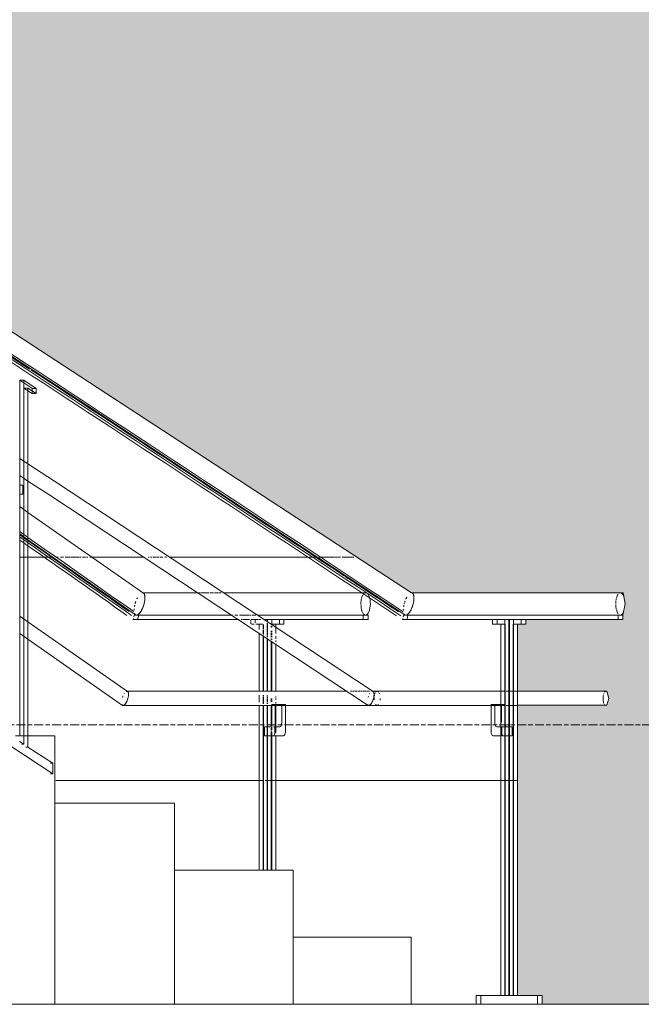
# Model space of a CAD drawing. Header units: millimetres. Extents: x -121668 to 127737, y 1553 to 34854.
# Tile 78 of 94: x 106787 to 108178, y 5000 to 7201. Entities that reach past the tile are written whole.
import ezdxf

# ---------------------------------------------------------------- set-up
doc = ezdxf.new("R2010")
doc.units = ezdxf.units.MM
doc.linetypes.add('Center', pattern=[40, 10, -5, 20, -5])
for name, color, linetype, lineweight in [('A-DETL-GENF', 92, 'Continuous', 20), ('A-DETL-THIN', 151, 'Continuous', 9), ('A-FLOR', 192, 'Continuous', 9), ('A-FLOR-HRAL', 11, 'Continuous', 9), ('A-FLOR-LEVL', 51, 'Continuous', 9)]:
    doc.layers.add(name, color=color, linetype=linetype, lineweight=lineweight)

# ---------------------------------------------------------------- blocks, each defined once
blk = doc.blocks.new('Railings 6 - Railings 6-15750741-Copy of GBP_SOUTH ELEVATION')
at = {"layer": 'A-FLOR-HRAL'}
for p, q in [((102364.2, 5600), (102364.2, 6395.3)), ((102364.2, 6395.3), (102391.7, 6377.3)), ((102373.4, 6395.3), (102364.2, 6395.3)), ((102401.3, 6377.1), (102373.4, 6395.3)), ((102373.4, 6395.3), (102373.4, 5581.3)), ((102382.7, 6371.5), (102373.5, 6377.5)), ((102373.5, 6377.5), (102373.5, 5600)), ((102373.5, 6377.5), (102382.7, 6377.5)), ((102382.7, 5575.2), (102382.7, 6377.5)), ((102382.7, 6377.5), (102401.3, 6365.4)), ((102392.1, 6365.4), (102382.7, 6371.5)), ((102392.1, 6377.1), (102392.1, 6365.4)), ((102392.1, 6377.1), (102401.3, 6377.1)), ((102401.3, 6365.4), (102392.1, 6365.4)), ((102401.3, 6365.4), (102401.3, 6377.1)), ((102364.2, 6220.1), (102380.8, 6209.3)), ((102364.2, 6181.9), (102382.7, 6169.9)), ((102364.2, 6160.4), (102371.2, 6160.4)), ((102371.2, 6160.4), (102364.2, 6160.4)), ((102371.2, 6160.4), (102371.2, 6140.4)), ((102371.2, 6140.4), (102364.2, 6140.4)), ((102364.2, 6140.4), (102371.2, 6140.4)), ((102382.7, 6099.7), (102364.2, 6112.6)), ((102641.1, 5919.3), (102382.7, 6099.7)), ((102382.7, 6038.7), (102364.2, 6051.6)), ((102623.4, 5870.7), (102382.7, 6038.7)), ((102763.5, 5920), (102639, 5920)), ((102767.5, 5920), (102765.1, 5920)), ((102775.2, 5920), (102768.9, 5920)), ((102782.2, 5920), (102775.8, 5920)), ((102787.9, 5920), (102782.5, 5920)), ((102797.4, 5920), (102790.1, 5920)), ((102808.3, 5920), (102799.8, 5920)), ((102814.6, 5920), (102809.8, 5920)), ((103129.6, 5920), (102820.9, 5920)), ((103138.1, 5920), (103130.9, 5920)), ((102382.7, 5855.2), (102364.2, 5868.1)), ((102618.6, 5862.8), (102617.8, 5860)), ((102617.8, 5860), (102618.6, 5862.8)), ((102627.9, 5860), (102617.8, 5860)), ((102621.7, 5860), (102617.8, 5860)), ((102620.4, 5869.6), (102619.4, 5865.9)), ((102619.4, 5865.9), (102620.4, 5869.6)), ((102621.7, 5870), (102620.5, 5870)), ((102620.5, 5870), (102621.7, 5870)), ((102621.7, 5870), (102620.5, 5870)), ((102627.9, 5860), (102622.8, 5860)), ((102623.3, 5870), (102630.5, 5870)), ((102630.6, 5870), (102623.3, 5870)), ((102630.5, 5870), (102625.5, 5870)), ((102625.5, 5870), (102839.8, 5870)), ((102627.9, 5860), (102855, 5860)), ((102855, 5860), (102627.9, 5860)), ((102839.9, 5870), (102630.5, 5870)), ((102692.8, 5870), (102630.6, 5870)), ((102786.3, 5870), (102692.8, 5870)), ((102839.9, 5870), (102786.3, 5870)), ((102852, 5870), (102845.1, 5870)), ((102852, 5870), (102845.1, 5870)), ((102845.1, 5870), (102852, 5870)), ((102859.3, 5870), (102856.2, 5870)), ((102856.2, 5870), (102859.2, 5870)), ((102859.3, 5870), (102856.3, 5870)), ((102859.6, 5870), (102877.9, 5870)), ((102859.6, 5860), (102862.8, 5860)), ((102862.8, 5860), (102859.6, 5860)), ((102877.9, 5870), (102859.7, 5870)), ((102877.3, 5870), (102859.7, 5870)), ((102864.2, 5860), (102878.4, 5860)), ((102874.5, 5860), (102864.2, 5860)), ((102878.4, 5860), (102876, 5860)), ((102882.2, 5870), (102879.7, 5870)), ((102882.2, 5870), (102879.7, 5870)), ((102879.7, 5870), (102882.2, 5870)), ((102881.1, 5860), (102889.7, 5860)), ((102881.2, 5860), (102889.7, 5860)), ((102889.7, 5860), (102881.2, 5860)), ((102881.2, 5855.5), (102881.2, 5858.5)), ((102889.7, 5860), (102881.3, 5860)), ((102887.6, 5870), (102884.1, 5870)), ((102884.1, 5870), (102887.9, 5870)), ((102887.6, 5870), (102884.2, 5870)), ((102888.6, 5870), (102892.1, 5870)), ((102892.1, 5870), (102888.7, 5870)), ((102892.2, 5870), (102888.7, 5870)), ((102890.1, 5860), (102898.2, 5860)), ((102898.3, 5860), (102891.3, 5860)), ((102891.3, 5860), (102898.2, 5860)), ((102898.2, 5860), (102891.3, 5860)), ((102891.3, 5858.5), (102891.3, 5852.7)), ((103143.4, 5870), (102897, 5870)), ((103132.8, 5870), (102897, 5870)), ((102897, 5870), (103138.1, 5870)), ((102899.6, 5860), (102902.8, 5860)), ((102902.8, 5860), (102899.6, 5860)), ((102899.7, 5860), (102902.9, 5860)), ((102902.9, 5860), (102899.7, 5860)), ((102912, 5860), (103143.4, 5860)), ((102918.8, 5860), (102912, 5860)), ((102912, 5860), (102918.8, 5860)), ((102918.5, 5860), (102912.1, 5860)), ((102917.9, 5855.1), (102917.9, 5859.1)), ((102955.5, 5860), (102918.8, 5860)), ((102918.8, 5860), (102945.4, 5860)), ((102918.8, 5854.6), (102918.8, 5860)), ((102927.9, 5860), (102918.8, 5860)), ((102955.4, 5860), (102927.9, 5860)), ((102927.9, 5860), (102927.9, 5849.7)), ((102945.4, 5860), (102945.4, 5850)), ((102955.4, 5860), (102945.4, 5860)), ((102955.4, 5850), (102955.4, 5860)), ((103132.8, 5860), (102955.5, 5860)), ((103132.8, 5860.4), (103132.8, 5870)), ((103132.8, 5870), (103143.4, 5870)), ((103143.4, 5860), (103132.8, 5860)), ((103143.4, 5870), (103143.4, 5860)), ((103220.3, 5860), (103220.9, 5862.7)), ((103220.9, 5862.7), (103220.3, 5860)), ((103230.3, 5860), (103220.3, 5860)), ((103220.3, 5860), (103230.3, 5860)), ((103221.7, 5865.7), (103222.6, 5869.3)), ((103222.6, 5869.3), (103221.7, 5865.7)), ((103222.8, 5870), (103232.9, 5870)), ((103222.8, 5870), (103232.8, 5870)), ((103225.7, 5870), (103222.8, 5870)), ((103232.8, 5870), (103227.8, 5870)), ((103227.8, 5870), (103708, 5870)), ((103230.3, 5860), (103442.5, 5860)), ((103230.3, 5860), (103422.2, 5860)), ((103713.2, 5870), (103232.8, 5870)), ((103232.9, 5870), (103702.7, 5870)), ((103422.1, 5850), (103422.1, 5860)), ((103422.1, 5860), (103449.5, 5860)), ((103432.1, 5860), (103422.1, 5860)), ((103422.2, 5860), (103458.7, 5860)), ((103442.4, 5860), (103432.1, 5860)), ((103432.1, 5860), (103432.1, 5850)), ((103459.6, 5860), (103442.4, 5860)), ((103442.5, 5860), (103459.6, 5860)), ((103449.5, 5860), (103449.5, 5850.5)), ((103449.5, 5860), (103459.6, 5860)), ((103458.7, 5020), (103458.7, 5859.1)), ((103459.6, 5860), (103486.2, 5860)), ((103459.6, 5020), (103459.6, 5860)), ((103468.7, 5860), (103459.6, 5860)), ((103459.6, 5860), (103468.7, 5860)), ((103459.6, 5860), (103702.7, 5860)), ((103496.2, 5860), (103468.7, 5860)), ((103468.7, 5860), (103468.7, 5020)), ((103468.7, 5860), (103559.8, 5860)), ((103486.2, 5860), (103486.2, 5850)), ((103496.2, 5860), (103486.2, 5860)), ((103702.7, 5860.4), (103702.7, 5870)), ((103702.7, 5870), (103713.2, 5870)), ((103713.2, 5860), (103702.7, 5860)), ((102605.5, 5699.6), (102382.7, 5855.2)), ((102881.2, 5850.8), (102881.2, 5854.3)), ((102888.5, 5850), (102882.4, 5850)), ((102888.5, 5850), (102882.4, 5850)), ((102899.6, 5850), (102892.6, 5850)), ((102892.6, 5850), (102908.1, 5850)), ((102899.6, 5843.8), (102899.6, 5850)), ((102908.1, 5850), (102899.6, 5850)), ((102899.6, 5838.1), (102899.6, 5843.5)), ((102908.7, 5847.4), (102908.7, 5839.4)), ((102908.7, 5837.1), (102908.7, 5832)), ((102909.6, 5849.2), (102909.6, 5839)), ((102909.6, 5836.5), (102909.6, 5831.5)), ((102917.9, 5849.5), (102917.9, 5851.9)), ((102917.9, 5845.3), (102917.9, 5848.4)), ((102917.9, 5837.5), (102917.9, 5844.8)), ((102917.9, 5831.8), (102917.9, 5835.5)), ((102918.8, 5848.9), (102918.8, 5851.4)), ((102918.8, 5844.6), (102918.8, 5847.9)), ((102918.8, 5836.8), (102918.8, 5844.4)), ((102918.8, 5831.3), (102918.8, 5835.1)), ((102927, 5846.3), (102927, 5843.1)), ((102927, 5835.3), (102927, 5832.1)), ((102945.4, 5850), (102927.9, 5850)), ((102937.1, 5850), (102927.9, 5850)), ((102927.9, 5845.7), (102927.9, 5842.5)), ((102927.9, 5834.8), (102927.9, 5831.8)), ((102937.1, 5843.6), (102937.1, 5850)), ((102937.1, 5850), (102955.4, 5850)), ((102937.1, 5840), (102937.1, 5842.6)), ((102937.1, 5836.2), (102937.1, 5839.9)), ((102937.1, 5828.9), (102937.1, 5836)), ((102955.4, 5850), (102945.4, 5850)), ((103440.4, 5850), (103422.1, 5850)), ((103432.1, 5850), (103422.1, 5850)), ((103432.1, 5850), (103450.4, 5850)), ((103440.4, 5020), (103440.4, 5850)), ((103450.4, 5850), (103440.4, 5850)), ((103449.5, 5850), (103449.5, 5620)), ((103450.4, 5850), (103450.4, 5020)), ((103467.9, 5850), (103467.9, 5020)), ((103477.9, 5850), (103468.7, 5850)), ((103477.9, 5850), (103468.7, 5850)), ((103486.2, 5850), (103477.9, 5850)), ((103496.2, 5850), (103486.2, 5850)), ((102382.7, 5816.2), (102364.2, 5829.1)), ((102594.2, 5668.4), (102382.7, 5816.2)), ((102899.6, 5700), (102899.6, 5830.3)), ((102908.7, 5831.7), (102908.7, 5827.5)), ((102908.7, 5824.2), (102908.7, 5700)), ((102909.6, 5831.1), (102909.6, 5826.9)), ((102909.6, 5823.7), (102909.6, 5700)), ((102917.9, 5826.5), (102917.9, 5830.7)), ((102917.9, 5821.4), (102917.9, 5824.9)), ((102917.9, 5699.9), (102917.9, 5818.2)), ((102918.8, 5826.3), (102918.8, 5830.1)), ((102918.8, 5820.8), (102918.8, 5824.2)), ((102918.8, 5699.1), (102918.8, 5817.6)), ((102927, 5830.4), (102927, 5826.3)), ((102927, 5824.3), (102927, 5821)), ((102927, 5818.1), (102927, 5815.3)), ((102927, 5812.3), (102927, 5699.1)), ((102927.9, 5829.7), (102927.9, 5826.3)), ((102927.9, 5823.7), (102927.9, 5820.5)), ((102927.9, 5817.4), (102927.9, 5814.7)), ((102927.9, 5811.7), (102927.9, 5699.1)), ((102937.1, 5817.2), (102937.1, 5822.9)), ((102937.1, 5810.6), (102937.1, 5813)), ((102937.1, 5699.6), (102937.1, 5805.8)), ((102899.6, 5687.6), (102899.6, 5691.1)), ((102899.6, 5684), (102899.6, 5687.4)), ((102899.6, 5675.6), (102899.6, 5683.3)), ((102908.7, 5690.8), (102908.7, 5687.8)), ((102908.7, 5687), (102908.7, 5684)), ((102908.7, 5682.6), (102908.7, 5675.1)), ((102909.6, 5690.8), (102909.6, 5687.8)), ((102909.6, 5686.9), (102909.6, 5684)), ((102909.6, 5682.6), (102909.6, 5675.2)), ((102917.9, 5688), (102917.9, 5690.5)), ((102917.9, 5684), (102917.9, 5686.5)), ((102917.9, 5675.8), (102917.9, 5682)), ((102918.8, 5688), (102918.8, 5690.5)), ((102918.8, 5684), (102918.8, 5686.5)), ((102918.8, 5675.9), (102918.8, 5681.9)), ((102927, 5684), (102927, 5676.5)), ((102927.9, 5684), (102927.9, 5681.3)), ((102937.1, 5685.6), (102937.1, 5688.5)), ((102937.1, 5680.6), (102937.1, 5684)), ((103107.9, 5700), (103104.2, 5700)), ((103113.1, 5700), (103109.3, 5700)), ((103119, 5700), (103114.6, 5700)), ((103124.8, 5700), (103120.7, 5700)), ((103130, 5700), (103126.3, 5700)), ((103139.9, 5700), (103131.5, 5700)), ((103147, 5700), (103141.6, 5700)), ((103163.8, 5700), (103152.7, 5700)), ((103440.3, 5700), (103153.3, 5700)), ((103450.4, 5700), (103440.4, 5700)), ((103458.7, 5700), (103452.1, 5700)), ((103476.2, 5700), (103459.6, 5700)), ((103477.9, 5669), (103477.9, 5700)), ((102899.6, 5300), (102899.6, 5668)), ((102908.7, 5674.9), (102908.7, 5671.5)), ((102908.7, 5668), (102908.7, 5300)), ((102909.6, 5674.8), (102909.6, 5671.6)), ((102909.6, 5668), (102909.6, 5300)), ((102917.9, 5671.6), (102917.9, 5674.1)), ((102917.9, 5620), (102917.9, 5668.8)), ((102918.8, 5671.6), (102918.8, 5674.1)), ((102918.8, 5620), (102918.8, 5668.9)), ((102927, 5668.9), (102927, 5625.4)), ((102935.7, 5670), (102927.5, 5670)), ((102950.3, 5670), (102927.5, 5670)), ((102927.5, 5668.9), (102927.5, 5630)), ((102927.9, 5679), (102927.9, 5676.6)), ((102927.9, 5668.9), (102927.9, 5612.9)), ((102935.7, 5610), (102935.7, 5670)), ((102935.7, 5670), (102958.5, 5670)), ((102937.1, 5672.5), (102937.1, 5675.5)), ((102937.1, 5607.6), (102937.1, 5668.4)), ((102950.3, 5670), (102958.5, 5670)), ((102950.3, 5630), (102950.3, 5668.3)), ((102958.5, 5670), (102958.5, 5610)), ((103145.1, 5668), (103422, 5668)), ((103427.1, 5670), (103418.9, 5670)), ((103418.9, 5670), (103418.9, 5610)), ((103427.1, 5670), (103418.9, 5670)), ((103422, 5668), (103440.4, 5668)), ((103427.1, 5630), (103427.1, 5670)), ((103427.1, 5670), (103440.4, 5670)), ((103440.4, 5670), (103428, 5670)), ((103441.7, 5630), (103441.7, 5670)), ((103441.7, 5670), (103442.4, 5670)), ((103442.4, 5670), (103449.9, 5670)), ((103442.4, 5670), (103449.9, 5670)), ((103442.4, 5668), (103449.9, 5668)), ((103449.9, 5670), (103449.9, 5630)), ((103452.4, 5668), (103458.7, 5668)), ((103459.6, 5668), (103475.9, 5668)), ((102923.4, 5620), (102911.9, 5620)), ((102911.9, 5620), (102911.9, 5600)), ((102911.9, 5620), (102923.3, 5620)), ((102917.9, 5600), (102917.9, 5620)), ((102918.8, 5600), (102918.8, 5620)), ((102927, 5624.9), (102927, 5621.9)), ((102927, 5619.8), (102927, 5613)), ((102931.6, 5620), (102934.5, 5620)), ((102934.7, 5612.4), (102934.7, 5620)), ((102935.7, 5620), (102946.2, 5620)), ((103440.4, 5620), (103431.2, 5620)), ((103441.7, 5610), (103441.7, 5620)), ((103442.7, 5620), (103442.4, 5620)), ((103442.7, 5600), (103442.7, 5620)), ((103458.7, 5620), (103442.7, 5620)), ((103449.5, 5620), (103449.5, 5600)), ((103454, 5620), (103458.7, 5620)), ((103459.6, 5620), (103465.5, 5620)), ((103465.5, 5620), (103459.6, 5620)), ((103465.5, 5620), (103465.5, 5600)), ((102299.1, 5606.4), (102438.5, 5515.4)), ((102911.9, 5600), (102931.6, 5600)), ((102927.9, 5600), (102911.9, 5600)), ((102917.9, 5300), (102917.9, 5600)), ((102918.8, 5300), (102918.8, 5600)), ((102927, 5611.2), (102927, 5600)), ((102927, 5600), (102927, 5300)), ((102927.9, 5609), (102927.9, 5600)), ((102931.6, 5600), (102927.9, 5600)), ((102927.9, 5600), (102927.9, 5300)), ((102931.6, 5600), (102954.4, 5600)), ((102934.3, 5600), (102931.6, 5600)), ((102934.7, 5607.6), (102934.7, 5611.4)), ((102934.7, 5603.6), (102934.7, 5607.6)), ((102954.4, 5600), (102934.7, 5600)), ((102937.1, 5300), (102937.1, 5600.5)), ((103423, 5600), (103440.4, 5600)), ((103442.4, 5600), (103442.7, 5600)), ((103442.7, 5600), (103458.7, 5600)), ((103458.7, 5600), (103445.8, 5600)), ((103449.5, 5600), (103449.5, 5020)), ((103465.5, 5600), (103459.6, 5600)), ((103459.6, 5600), (103465.5, 5600)), ((102373.4, 5581.3), (102364.1, 5587.3)), ((102368.5, 5581.3), (102373.4, 5581.3)), ((102382.7, 5575.2), (102377.8, 5575.2)), ((102438.5, 5538.8), (102382.7, 5575.2)), ((102433.5, 5538.8), (102438.5, 5538.8)), ((102438.5, 5515.4), (102438.5, 5538.8)), ((102438.5, 5515.4), (102433.5, 5515.4)), ((103385.4, 5000), (103385.4, 5020)), ((103385.4, 5020), (103440.4, 5020)), ((103395.5, 5020), (103385.4, 5020)), ((103450.4, 5020), (103395.5, 5020)), ((103395.5, 5020), (103395.5, 5000)), ((103450.4, 5020), (103440.4, 5020)), ((103450.4, 5020), (103458.7, 5020)), ((103459.6, 5020), (103450.4, 5020)), ((103468.7, 5020), (103459.6, 5020)), ((103468.7, 5020), (103459.6, 5020)), ((103468.7, 5020), (103522.8, 5020)), ((103477.9, 5020), (103468.7, 5020)), ((103522.8, 5020), (103522.8, 5003.6)), ((103532.9, 5020), (103522.8, 5020)), ((103522.8, 5002.7), (103522.8, 5000))]:
    blk.add_line(p, q, dxfattribs=at)
at = {"layer": 'A-FLOR-HRAL', "flags": 128}
for points in [[(101620.9, 6920.4), (102512.7, 6340.5), (103225.8, 5870.6)], [(102382.7, 6208.1), (102442.4, 6169.2), (103154.7, 5699.6)], [(102382.7, 6169.9), (102431.6, 6138), (103143.8, 5668.4)], [(102617.8, 5860), (102622.8, 5860), (102627.9, 5860)], [(102627.9, 5860), (102629.2, 5865), (102630.5, 5870)], [(102630.5, 5870), (102629.2, 5865), (102627.9, 5860)], [(103220.3, 5860), (103225.3, 5860), (103230.3, 5860)], [(103232.8, 5870), (103231.6, 5865), (103230.3, 5860)], [(103230.3, 5860), (103231.6, 5865), (103232.8, 5870)], [(103096.4, 5700), (102648.9, 5700), (102604.2, 5700)], [(102595.5, 5668), (103111, 5668), (103163.8, 5668)]]:
    blk.add_lwpolyline(points, dxfattribs=at)
at = {"layer": 'A-FLOR-HRAL'}
for centre, major_axis, ratio, start_param, end_param in [((103138.1, 5895), (0, 25), 0.421117, 1.327758, 1.570796), ((103138.1, 5895), (0, 25), 0.421117, 1.079102, 1.272531), ((103138.1, 5895), (0, 25), 0.421117, 0.806802, 1.019332), ((103138.1, 5895), (0, 25), 0.421117, 0.534315, 0.768094), ((103138.1, 5895), (0, 25), 0.421117, 0, 0.250416), ((103138.1, 5895), (0, 25), 0.421117, 5.497787, 6.283185), ((103138.1, 5895), (0, 25), 0.421117, 5.303511, 5.458741), ((103138.1, 5895), (0, 25), 0.421117, 4.712389, 5.235988), ((103708, 5895), (0, 25), 0.418779, 1.331386, 1.519479), ((103708, 5895), (0, 25), 0.418779, 1.088828, 1.261797), ((103708, 5895), (0, 25), 0.418779, 0.807118, 1.01893), ((103708, 5895), (0, 25), 0.418779, 0.53496, 0.767085), ((103708, 5895), (0, 25), 0.418779, 0, 0.252639), ((103708, 5895), (0, 25), 0.418779, 5.519877, 6.283185), ((103138.1, 5895), (0, 25), 0.421117, 1.629218, 1.818475), ((103138.1, 5895), (0, 25), 0.421117, 1.856237, 2.073903), ((103138.1, 5895), (0, 25), 0.421117, 2.124115, 2.333309), ((103138.1, 5895), (0, 25), 0.421117, 3.141593, 4.712389), ((103708, 5895), (0, 25), 0.418779, 1.612093, 1.820924), ((103708, 5895), (0, 25), 0.418779, 1.866052, 2.046015), ((103708, 5895), (0, 25), 0.418779, 2.123839, 2.333535), ((103138.1, 5895), (0, 25), 0.421117, 2.379332, 2.603493), ((103138.1, 5895), (0, 25), 0.421117, 2.63066, 2.874816), ((103138.1, 5895), (0, 25), 0.421117, 2.891336, 3.141593), ((103708, 5895), (0, 25), 0.418779, 2.378496, 2.604044), ((103708, 5895), (0, 25), 0.418779, 2.890924, 3.141593), ((103708, 5895), (0, 25), 0.418779, 3.141593, 3.665191), ((103163.8, 5684), (0, 16), 0.421117, 1.403729, 1.570796), ((103163.8, 5684), (0, 16), 0.421117, 1.574856, 1.773592), ((103163.8, 5684), (0, 16), 0.421117, 1.063712, 1.222488), ((103163.8, 5684), (0, 16), 0.421117, 0.785398, 0.8368), ((103163.8, 5684), (0, 16), 0.421117, 0.261799, 0.523599), ((103163.8, 5684), (0, 16), 0.421117, 0, 0.261799), ((103163.8, 5684), (0, 16), 0.421117, 6.021386, 6.283185), ((103163.8, 5684), (0, 16), 0.421117, 5.759587, 6.021386), ((103163.8, 5684), (0, 16), 0.421117, 5.446385, 5.497787), ((103163.8, 5684), (0, 16), 0.421117, 4.45059, 4.669432), ((103675.7, 5684), (0, 16), 0.418779, 1.36762, 1.570796), ((103675.7, 5684), (0, 16), 0.418779, 1.570796, 1.773972), ((103675.7, 5684), (0, 16), 0.418779, 1.064883, 1.288526), ((103675.7, 5684), (0, 16), 0.418779, 1.849322, 2.079982), ((103675.7, 5684), (0, 16), 0.418779, 0.785398, 0.8368), ((103675.7, 5684), (0, 16), 0.418779, 0, 0.523599), ((103675.7, 5684), (0, 16), 0.418779, 6.021386, 6.283185), ((103163.8, 5684), (0, 16), 0.421117, 2.617994, 3.141593), ((103163.8, 5684), (0, 16), 0.421117, 3.141593, 3.665191), ((103675.7, 5684), (0, 16), 0.418779, 2.116397, 2.339439), ((103675.7, 5684), (0, 16), 0.418779, 2.617994, 2.879793), ((102923.4, 5630), (0, 10), 0.410225, 3.141593, 4.712389), ((102946.2, 5630), (0, 10), 0.410225, 3.141593, 4.712389), ((103431.2, 5630), (0, 10), 0.410225, 1.570796, 3.141593), ((103454, 5630), (0, 10), 0.410225, 1.570796, 1.832596), ((103454, 5630), (0, 10), 0.410225, 2.094395, 3.141593), ((102931.6, 5610), (0, 10), 0.410225, 3.141593, 4.712389), ((102954.4, 5610), (0, 10), 0.410225, 3.141593, 4.712389), ((103423, 5610), (0, 10), 0.410225, 1.570796, 3.141593), ((103445.8, 5610), (0, 10), 0.410225, 1.570796, 2.152006), ((103445.8, 5610), (0, 10), 0.410225, 2.152006, 2.356194), ((103445.8, 5610), (0, 10), 0.410225, 2.356194, 3.141593)]:
    blk.add_ellipse(centre, major_axis=major_axis, ratio=ratio, start_param=start_param, end_param=end_param, dxfattribs=at)
for points in [[(103221.9, 5877.3), (102697.5, 6225), (102165.4, 6572.7), (101627, 6920.5)], [(101615.8, 6909.6), (102152.9, 6562.6), (102683.7, 6215.7), (103207.1, 5868.7)], [(101624.5, 6910.5), (102162.1, 6563.2), (102693.3, 6216), (103217.1, 5868.7)], [(101986, 6681.4), (102120.2, 6594.3), (102253.3, 6507.1), (102386, 6420)], [(102389.1, 6418.8), (102624.4, 6265), (102857.9, 6111.2), (103090.6, 5957.5)], [(102382.8, 6043.8), (102376.6, 6048.1), (102370.4, 6052.4), (102364.3, 6056.7)], [(102378.8, 6039.5), (102374, 6042.9), (102369.1, 6046.3), (102364.3, 6049.7)], [(102364.3, 6044.8), (102370.4, 6040.5), (102376.6, 6036.2), (102382.8, 6031.9)], [(102382.8, 6024.9), (102376.6, 6029.2), (102370.4, 6033.5), (102364.3, 6037.8)], [(102382.8, 6036.7), (102381.6, 6037.6), (102380.5, 6038.4), (102379.3, 6039.2)], [(102619.2, 5878), (102540.6, 5933.2), (102461.8, 5988.5), (102382.8, 6043.8)], [(102609.2, 5878), (102533.9, 5930.9), (102458.4, 5983.8), (102382.8, 6036.7)], [(102382.8, 6031.9), (102460.1, 5977.8), (102537.3, 5923.7), (102614.3, 5869.6)], [(102604.2, 5869.6), (102530.6, 5921.3), (102456.8, 5973.1), (102382.8, 6024.9)], [(103092.4, 5956.3), (103108.8, 5945.5), (103125.2, 5934.7), (103141.6, 5923.8)], [(103142, 5923.5), (103165.3, 5908.1), (103188.6, 5892.7), (103211.9, 5877.3)], [(102622.2, 5895), (102622.8, 5897.1), (102623.5, 5899.2), (102624.2, 5901.1)], [(102626.4, 5906.3), (102626.8, 5907.2), (102627.2, 5908.1), (102627.7, 5908.9)], [(102642.3, 5895), (102643.1, 5898), (102643.6, 5900.7), (102644, 5903.4)], [(103225.4, 5898.9), (103225.6, 5899.8), (103225.9, 5900.7), (103226.2, 5901.5)], [(103244.3, 5895), (103245, 5898), (103245.5, 5900.7), (103245.8, 5903.4)], [(102620.3, 5884.5), (102620.2, 5883.3), (102620.2, 5882.2), (102620.2, 5881.1)], [(102621.6, 5892.2), (102621.4, 5891.4), (102621.2, 5890.5), (102621, 5889.7)], [(103222.4, 5883.5), (103222.3, 5882.5), (103222.3, 5881.4), (103222.4, 5880.5)], [(103223.7, 5892.7), (103223.4, 5891.5), (103223.2, 5890.4), (103223, 5889.3)], [(103224.2, 5895), (103224.4, 5895.9), (103224.7, 5896.7), (103224.9, 5897.6)], [(103224.9, 5897.6), (103224.7, 5896.7), (103224.4, 5895.9), (103224.2, 5895)], [(102621.6, 5872.9), (102621.5, 5873.1), (102621.5, 5873.3), (102621.4, 5873.5)], [(102623.4, 5870.7), (102623.6, 5870.6), (102623.7, 5870.5), (102623.9, 5870.4)], [(103225.8, 5870.6), (103225.9, 5870.5), (103226, 5870.5), (103226.2, 5870.4)], [(102595.3, 5689.4), (102594.8, 5688.3), (102594.5, 5687.2), (102594.1, 5686.1)], [(102594.1, 5686.1), (102594.4, 5687.2), (102594.8, 5688.3), (102595.3, 5689.4)], [(102597.6, 5694.2), (102597.8, 5694.4), (102597.9, 5694.5), (102598, 5694.7)], [(102598, 5694.7), (102597.9, 5694.6), (102597.8, 5694.4), (102597.7, 5694.2)], [(102606.3, 5684), (102606.8, 5685.9), (102607.1, 5687.7), (102607.4, 5689.4)], [(103143.5, 5686.3), (103143.7, 5687.1), (103144, 5688), (103144.3, 5688.8)], [(103144.3, 5688.8), (103144, 5688), (103143.8, 5687.1), (103143.5, 5686.3)], [(103146.9, 5694.2), (103147, 5694.4), (103147.1, 5694.5), (103147.2, 5694.7)], [(103147.2, 5694.7), (103147.1, 5694.6), (103147, 5694.4), (103146.9, 5694.2)], [(103155.7, 5684), (103156.1, 5685.9), (103156.5, 5687.7), (103156.7, 5689.4)], [(102594.5, 5668.3), (102594.1, 5668.4), (102593.6, 5668.9), (102593.1, 5669.7), (102592.9, 5670.2)], [(102594.2, 5668.4), (102594.3, 5668.4), (102594.4, 5668.3), (102594.5, 5668.3)], [(103144.1, 5668.3), (103143.7, 5668.4), (103143.1, 5668.9), (103142.6, 5669.7), (103142.4, 5670.2)]]:
    blk.add_open_spline(points, degree=3, dxfattribs=at)
for points, knots in [([(102624.2, 5901.1), (102624, 5900.5), (102623.3, 5898.5), (102622.6, 5896.5), (102622.2, 5895)], [-0.07990139, -0.07990139, -0.07990139, -0.07990139, -0.05555556, 0, 0, 0, 0]), ([(102627.7, 5908.9), (102627.4, 5908.4), (102627, 5907.5), (102626.5, 5906.6), (102626.4, 5906.3)], [-0.19056773, -0.19056773, -0.19056773, -0.19056773, -0.16666667, -0.15169228, -0.15169228, -0.15169228, -0.15169228]), ([(102637.1, 5919.6), (102637.2, 5919.6), (102637.7, 5919.8), (102638.5, 5920), (102639.7, 5920), (102640.4, 5919.8), (102640.7, 5919.6)], [-0.5555556, -0.5555556, -0.5555556, -0.5555556, -0.5486111, -0.5138889, -0.4791667, -0.4444444, -0.4444444, -0.4444444, -0.4444444]), ([(102643.2, 5916.5), (102643.1, 5916.7), (102642.8, 5917.3), (102642.2, 5918.3), (102641.5, 5919.1), (102640.9, 5919.5), (102640.7, 5919.6)], [-0.6665787, -0.6665787, -0.6665787, -0.6665787, -0.6527778, -0.6180556, -0.5833333, -0.5555556, -0.5555556, -0.5555556, -0.5555556]), ([(102640.7, 5919.6), (102640.9, 5919.5), (102641.4, 5919.1), (102642.1, 5918.5), (102642.7, 5917.6), (102643.2, 5916.6), (102643.6, 5915.4), (102644, 5913.5), (102644.4, 5911), (102644.4, 5907.4), (102644, 5903.4), (102643.4, 5899.4), (102642.7, 5896.5), (102642.3, 5895)], [-0.4444444, -0.4444444, -0.4444444, -0.4444444, -0.4166667, -0.3888889, -0.3611111, -0.3333333, -0.3055556, -0.2777778, -0.2222222, -0.1666667, -0.1111111, -0.0555556, 0, 0, 0, 0]), ([(102644.3, 5910.9), (102644.3, 5911.3), (102644.2, 5912.4), (102643.9, 5914), (102643.6, 5915.5), (102643.3, 5916.3), (102643.2, 5916.5)], [-0.777601, -0.777601, -0.777601, -0.777601, -0.7569444, -0.7222222, -0.6875, -0.6666667, -0.6666667, -0.6666667, -0.6666667]), ([(102644, 5903.4), (102644.1, 5904.1), (102644.3, 5906.4), (102644.4, 5908.9), (102644.3, 5910.6), (102644.3, 5910.9)], [-0.8888674, -0.8888674, -0.8888674, -0.8888674, -0.8611111, -0.7916667, -0.7777778, -0.7777778, -0.7777778, -0.7777778]), ([(103226.2, 5901.6), (103226, 5900.8), (103225.7, 5900), (103225.4, 5899.1), (103225.4, 5898.9)], [-0.08557976, -0.08557976, -0.08557976, -0.08557976, -0.05555556, -0.05071045, -0.05071045, -0.05071045, -0.05071045]), ([(103228, 5905.8), (103228.7, 5907.3), (103229.4, 5908.9), (103230.3, 5910.3), (103230.3, 5910.5)], [-0.85450702, -0.85450702, -0.85450702, -0.85450702, -0.79166667, -0.78422432, -0.78422432, -0.78422432, -0.78422432]), ([(103230.3, 5910.5), (103229.8, 5909.5), (103229, 5908), (103228.2, 5906.3), (103228, 5905.9)], [-0.21565793, -0.21565793, -0.21565793, -0.21565793, -0.16666667, -0.1454428, -0.1454428, -0.1454428, -0.1454428]), ([(103238.8, 5919.6), (103238.9, 5919.6), (103239.3, 5919.8), (103240, 5920), (103240.5, 5920), (103240.6, 5920)], [-0.55555556, -0.55555556, -0.55555556, -0.55555556, -0.54861111, -0.51388889, -0.49994951, -0.49994951, -0.49994951, -0.49994951]), ([(103240.6, 5920), (103240.9, 5920), (103241.5, 5919.9), (103242, 5919.8), (103242.3, 5919.6)], [-0.49994951, -0.49994951, -0.49994951, -0.49994951, -0.47916667, -0.44444444, -0.44444444, -0.44444444, -0.44444444]), ([(103242.3, 5919.6), (103242.6, 5919.5), (103243.1, 5919.2), (103243.7, 5918.5), (103244.3, 5917.6), (103244.9, 5916.6), (103245.3, 5915.4), (103245.8, 5913.6), (103246.1, 5911), (103246.2, 5907.4), (103245.9, 5903.4), (103245.3, 5899.4), (103244.6, 5896.5), (103244.3, 5895)], [-0.4444444, -0.4444444, -0.4444444, -0.4444444, -0.4166667, -0.3888889, -0.3611111, -0.3333333, -0.3055556, -0.2777778, -0.2222222, -0.1666667, -0.1111111, -0.0555556, 0, 0, 0, 0]), ([(103244.8, 5916.5), (103244.8, 5916.7), (103244.3, 5917.8), (103243.4, 5918.9), (103242.6, 5919.5), (103242.3, 5919.6)], [-0.6665793, -0.6665793, -0.6665793, -0.6665793, -0.6527778, -0.5833333, -0.5555556, -0.5555556, -0.5555556, -0.5555556]), ([(103246.1, 5910.9), (103246, 5911.3), (103245.9, 5912.4), (103245.6, 5914), (103245.3, 5915.5), (103245, 5916.3), (103244.8, 5916.5)], [-0.7776004, -0.7776004, -0.7776004, -0.7776004, -0.7569444, -0.7222222, -0.6875, -0.6666667, -0.6666667, -0.6666667, -0.6666667]), ([(103245.8, 5903.4), (103245.9, 5904.1), (103246.1, 5906.4), (103246.2, 5908.9), (103246.1, 5910.6), (103246.1, 5910.9)], [-0.8888673, -0.8888673, -0.8888673, -0.8888673, -0.8611111, -0.7916667, -0.7777778, -0.7777778, -0.7777778, -0.7777778]), ([(102620.2, 5881.1), (102620.2, 5881.6), (102620.2, 5882.7), (102620.3, 5883.9), (102620.4, 5884.5)], [-0.19060924, -0.19060924, -0.19060924, -0.19060924, -0.16666667, -0.14035075, -0.14035075, -0.14035075, -0.14035075]), ([(102621, 5889.7), (102621.1, 5890), (102621.3, 5890.8), (102621.5, 5891.7), (102621.6, 5892.2)], [-0.06913458, -0.06913458, -0.06913458, -0.06913458, -0.05555556, -0.03547034, -0.03547034, -0.03547034, -0.03547034]), ([(102642.3, 5895), (102641.3, 5891.3), (102639.5, 5886.2), (102636.6, 5880.6), (102635, 5877.9), (102633.7, 5876), (102632.3, 5874.3), (102631, 5872.9), (102629.8, 5871.8), (102629, 5871.2), (102628.6, 5871)], [-1, -1, -1, -1, -0.8611111, -0.7916667, -0.7569444, -0.7222222, -0.6875, -0.6527778, -0.6180556, -0.5889886, -0.5889886, -0.5889886, -0.5889886]), ([(102631.6, 5873.5), (102631.9, 5873.8), (102632.6, 5874.6), (102634, 5876.5), (102635.1, 5878), (102635.7, 5879.1)], [-0.3333267, -0.3333267, -0.3333267, -0.3333267, -0.3055556, -0.2777778, -0.2222222, -0.2222222, -0.2222222, -0.2222222]), ([(102635.7, 5879.1), (102636.4, 5880.2), (102637.7, 5882.6), (102639.5, 5886.6), (102641, 5890.6), (102641.9, 5893.5), (102642.3, 5895)], [-0.2221045, -0.2221045, -0.2221045, -0.2221045, -0.1666667, -0.1111111, -0.0555556, 0, 0, 0, 0]), ([(103222.4, 5880.5), (103222.3, 5881.2), (103222.3, 5882.2), (103222.4, 5883.2), (103222.4, 5883.5)], [-0.20009216, -0.20009216, -0.20009216, -0.20009216, -0.16666667, -0.15438159, -0.15438159, -0.15438159, -0.15438159]), ([(103223, 5889.3), (103223.1, 5889.8), (103223.3, 5890.9), (103223.5, 5892), (103223.7, 5892.7)], [-0.07343958, -0.07343958, -0.07343958, -0.07343958, -0.05555556, -0.02979651, -0.02979651, -0.02979651, -0.02979651]), ([(103244.3, 5895), (103243.3, 5891.3), (103241.5, 5886.2), (103238.8, 5880.6), (103237.2, 5877.9), (103235.9, 5876), (103234.6, 5874.3), (103232.9, 5872.5), (103231.6, 5871.5), (103230.9, 5871)], [-1, -1, -1, -1, -0.8611111, -0.7916667, -0.7569444, -0.7222222, -0.6875, -0.6527778, -0.5879207, -0.5879207, -0.5879207, -0.5879207]), ([(103233.8, 5873.5), (103234.1, 5873.8), (103234.8, 5874.6), (103236.2, 5876.4), (103237.2, 5878), (103237.9, 5879.1)], [-0.3333281, -0.3333281, -0.3333281, -0.3333281, -0.3055556, -0.2777778, -0.2222222, -0.2222222, -0.2222222, -0.2222222]), ([(103237.9, 5879.1), (103238.6, 5880.2), (103239.8, 5882.6), (103241, 5885.3), (103241.5, 5886.6)], [-0.2221044, -0.2221044, -0.2221044, -0.2221044, -0.1666667, -0.1111111, -0.1111111, -0.1111111, -0.1111111]), ([(103241.5, 5886.6), (103242.1, 5887.9), (103243, 5890.6), (103243.9, 5893.5), (103244.3, 5895)], [-0.1110973, -0.1110973, -0.1110973, -0.1110973, -0.0555556, 0, 0, 0, 0]), ([(102621.4, 5873.5), (102621.4, 5873.3), (102621.5, 5873.1), (102621.6, 5872.9), (102621.6, 5872.9)], [-0.66666667, -0.66666667, -0.66666667, -0.66666667, -0.65277778, -0.65130657, -0.65130657, -0.65130657, -0.65130657]), ([(102623.9, 5870.4), (102623.6, 5870.5), (102623.1, 5870.9), (102622.5, 5871.5), (102622, 5872.3), (102621.7, 5872.7), (102621.6, 5872.9)], [-0.44434116, -0.44434116, -0.44434116, -0.44434116, -0.41666667, -0.38888889, -0.36111111, -0.34812673, -0.34812673, -0.34812673, -0.34812673]), ([(102623.9, 5870.4), (102623.9, 5870.4), (102624.3, 5870.2), (102625.1, 5870), (102626.2, 5870), (102627, 5870.2), (102627.4, 5870.4)], [-0.5555556, -0.5555556, -0.5555556, -0.5555556, -0.5486111, -0.5138889, -0.4791667, -0.4444444, -0.4444444, -0.4444444, -0.4444444]), ([(102627.4, 5870.4), (102627.3, 5870.4), (102626.9, 5870.2), (102626, 5870), (102624.9, 5870), (102624.2, 5870.2), (102623.9, 5870.4)], [-0.5555556, -0.5555556, -0.5555556, -0.5555556, -0.5486111, -0.5138889, -0.4791667, -0.4444444, -0.4444444, -0.4444444, -0.4444444]), ([(102628.6, 5871), (102628.9, 5871.2), (102629.5, 5871.6), (102630.5, 5872.4), (102631.2, 5873.1), (102631.6, 5873.5)], [-0.41098606, -0.41098606, -0.41098606, -0.41098606, -0.38888889, -0.36111111, -0.33333333, -0.33333333, -0.33333333, -0.33333333]), ([(103226.2, 5870.4), (103225.9, 5870.5), (103225.4, 5870.8), (103224.7, 5871.5), (103224.3, 5872.2), (103224, 5872.6), (103224, 5872.8)], [-0.44434201, -0.44434201, -0.44434201, -0.44434201, -0.41666667, -0.38888889, -0.36111111, -0.35186237, -0.35186237, -0.35186237, -0.35186237]), ([(103227.8, 5870), (103227.6, 5870), (103227, 5870.1), (103226.5, 5870.2), (103226.2, 5870.4)], [-0.49993446, -0.49993446, -0.49993446, -0.49993446, -0.47916667, -0.44444444, -0.44444444, -0.44444444, -0.44444444]), ([(103226.2, 5870.4), (103226.2, 5870.4), (103226.6, 5870.2), (103227.4, 5870), (103228.5, 5870), (103229.3, 5870.2), (103229.7, 5870.4)], [-0.5555556, -0.5555556, -0.5555556, -0.5555556, -0.5486111, -0.5138889, -0.4791667, -0.4444444, -0.4444444, -0.4444444, -0.4444444]), ([(103229.7, 5870.4), (103229.6, 5870.4), (103229.1, 5870.2), (103228.5, 5870), (103228, 5870), (103227.8, 5870)], [-0.55555556, -0.55555556, -0.55555556, -0.55555556, -0.54861111, -0.51388889, -0.49993446, -0.49993446, -0.49993446, -0.49993446]), ([(103230.9, 5871), (103231.1, 5871.2), (103231.8, 5871.6), (103232.8, 5872.4), (103233.5, 5873.1), (103233.8, 5873.5)], [-0.41205487, -0.41205487, -0.41205487, -0.41205487, -0.38888889, -0.36111111, -0.33333333, -0.33333333, -0.33333333, -0.33333333]), ([(102606.3, 5684), (102605.6, 5681.6), (102604.5, 5678.4), (102602.7, 5674.8), (102601.6, 5673.1), (102600.8, 5671.8), (102599.9, 5670.7), (102599.1, 5669.9), (102598.2, 5669.1), (102597.4, 5668.5), (102596.6, 5668.2), (102595.6, 5667.9), (102594.9, 5668), (102594.5, 5668.3)], [-1, -1, -1, -1, -0.8611111, -0.7916667, -0.7569444, -0.7222222, -0.6875, -0.6527778, -0.6180556, -0.5833333, -0.5486111, -0.5138889, -0.4444444, -0.4444444, -0.4444444, -0.4444444]), ([(102599.4, 5670.2), (102599.9, 5670.7), (102600.8, 5671.8), (102602.5, 5674.5), (102604.6, 5678.6), (102605.8, 5682.1), (102606.3, 5684)], [-0.3333333, -0.3333333, -0.3333333, -0.3333333, -0.2777778, -0.2222222, -0.1111111, 0, 0, 0, 0]), ([(102605.3, 5699.7), (102605.2, 5699.8), (102605, 5699.9), (102604.3, 5700.1), (102603.5, 5700), (102603, 5699.7)], [-0.5555556, -0.5555556, -0.5555556, -0.5555556, -0.5486111, -0.5138889, -0.4444444, -0.4444444, -0.4444444, -0.4444444]), ([(102603, 5699.7), (102603, 5699.8), (102603.3, 5699.9), (102603.7, 5700), (102604.1, 5700), (102604.2, 5700)], [-0.55555556, -0.55555556, -0.55555556, -0.55555556, -0.54861111, -0.51388889, -0.49983351, -0.49983351, -0.49983351, -0.49983351]), ([(102604.2, 5700), (102604.6, 5700), (102605.3, 5699.8), (102606.2, 5699.1), (102606.9, 5697.9), (102607.3, 5696.2), (102607.7, 5693.6), (102607.5, 5689.4), (102606.8, 5685.9), (102606.3, 5684)], [-0.4998335, -0.4998335, -0.4998335, -0.4998335, -0.4444444, -0.3888889, -0.3333333, -0.2777778, -0.2222222, -0.1111111, 0, 0, 0, 0]), ([(102607.4, 5689.4), (102607.4, 5689.8), (102607.6, 5691.3), (102607.6, 5693.2), (102607.5, 5694.9), (102607.3, 5696.2), (102607.1, 5697.3), (102606.7, 5698.1), (102606.3, 5698.9), (102605.8, 5699.4), (102605.4, 5699.7), (102605.3, 5699.7)], [-0.8888624, -0.8888624, -0.8888624, -0.8888624, -0.8611111, -0.7916667, -0.7569444, -0.7222222, -0.6875, -0.6527778, -0.6180556, -0.5833333, -0.5555556, -0.5555556, -0.5555556, -0.5555556]), ([(103155.6, 5684), (103155, 5681.6), (103153.9, 5678.3), (103152.1, 5674.8), (103151.1, 5673), (103150.3, 5671.8), (103149.4, 5670.7), (103148.4, 5669.6), (103147.2, 5668.7), (103146.2, 5668.2), (103145.2, 5667.9), (103144.5, 5668), (103144.1, 5668.3)], [-1, -1, -1, -1, -0.8611111, -0.7916667, -0.7569444, -0.7222222, -0.6875, -0.6527778, -0.5833333, -0.5486111, -0.5138889, -0.4444444, -0.4444444, -0.4444444, -0.4444444]), ([(103149, 5670.2), (103149.4, 5670.7), (103150.3, 5671.8), (103152, 5674.4), (103154, 5678.6), (103155.2, 5682.1), (103155.7, 5684)], [-0.3333333, -0.3333333, -0.3333333, -0.3333333, -0.2777778, -0.2222222, -0.1111111, 0, 0, 0, 0]), ([(103152.1, 5699.7), (103152.2, 5699.8), (103152.5, 5699.9), (103152.9, 5700), (103153.2, 5700), (103153.3, 5700)], [-0.55555556, -0.55555556, -0.55555556, -0.55555556, -0.54861111, -0.51388889, -0.49985023, -0.49985023, -0.49985023, -0.49985023]), ([(103154.4, 5699.7), (103154.4, 5699.8), (103154.1, 5699.9), (103153.4, 5700.1), (103152.7, 5700), (103152.1, 5699.7)], [-0.5555556, -0.5555556, -0.5555556, -0.5555556, -0.5486111, -0.5138889, -0.4444444, -0.4444444, -0.4444444, -0.4444444]), ([(103153.3, 5700), (103153.7, 5700), (103154.4, 5699.8), (103155.3, 5699.1), (103156.1, 5697.9), (103156.6, 5696.2), (103156.9, 5693.6), (103156.8, 5689.4), (103156.1, 5685.9), (103155.6, 5684)], [-0.4998502, -0.4998502, -0.4998502, -0.4998502, -0.4444444, -0.3888889, -0.3333333, -0.2777778, -0.2222222, -0.1111111, 0, 0, 0, 0]), ([(103156.7, 5689.4), (103156.7, 5689.8), (103156.8, 5691.3), (103156.9, 5693.2), (103156.7, 5695), (103156.5, 5696.2), (103156.3, 5697.3), (103155.8, 5698.4), (103155.1, 5699.3), (103154.6, 5699.7), (103154.4, 5699.7)], [-0.8888637, -0.8888637, -0.8888637, -0.8888637, -0.8611111, -0.7916667, -0.7569444, -0.7222222, -0.6875, -0.6527778, -0.5833333, -0.5555556, -0.5555556, -0.5555556, -0.5555556]), ([(102592.9, 5670.2), (102592.9, 5670.1), (102593.1, 5669.7), (102593.5, 5669.1), (102593.9, 5668.7), (102594.1, 5668.5), (102594.2, 5668.4)], [-0.66666667, -0.66666667, -0.66666667, -0.66666667, -0.65277778, -0.61805556, -0.58333333, -0.57278791, -0.57278791, -0.57278791, -0.57278791]), ([(102594.5, 5668.3), (102594.5, 5668.2), (102594.8, 5668.1), (102595.5, 5667.9), (102596.6, 5668.1), (102598.1, 5668.9), (102599, 5669.7), (102599.4, 5670.2)], [-0.5555556, -0.5555556, -0.5555556, -0.5555556, -0.5486111, -0.5138889, -0.4444444, -0.3888889, -0.3338009, -0.3338009, -0.3338009, -0.3338009]), ([(103142.4, 5670.2), (103142.5, 5670.1), (103142.8, 5669.4), (103143.4, 5668.7), (103143.9, 5668.3), (103144.1, 5668.3)], [-0.6666667, -0.6666667, -0.6666667, -0.6666667, -0.6527778, -0.5833333, -0.5555556, -0.5555556, -0.5555556, -0.5555556]), ([(103144.1, 5668.3), (103144.1, 5668.2), (103144.4, 5668.1), (103145.1, 5667.9), (103146.2, 5668.1), (103147.6, 5668.9), (103148.5, 5669.7), (103149, 5670.2)], [-0.5555556, -0.5555556, -0.5555556, -0.5555556, -0.5486111, -0.5138889, -0.4444444, -0.3888889, -0.3337028, -0.3337028, -0.3337028, -0.3337028])]:
    blk.add_open_spline(points, degree=3, knots=knots, dxfattribs=at)

msp = doc.modelspace()

# ---------------------------------------------------------------- hatches: boundary and pattern name
at = {"layer": 'A-DETL-GENF', "lineweight": 9}
h = msp.add_hatch(dxfattribs=at)
h.set_pattern_fill('FP_41', color=8, style=0, pattern_type=2)
h.set_pattern_definition([(45, (54310.1, 1200), (1e-13, 1796.051), [1270, -1270]), (45, (53973.4, 1536.8), (1e-13, 1796.051), [1270, -1270]), (45, (53636.6, 1873.5), (1e-13, 1796.051), [1270, -1270]), (135, (53636.6, 2098), (-1796.051, 1e-13), [1270, -1270]), (135, (53973.4, 2434.8), (-1796.051, 1e-13), [1270, -1270]), (135, (54310.1, 2771.5), (-1796.051, 1e-13), [1270, -1270])])
h.paths.add_polyline_path([(39366.4, 5000), (106489.4, 5000), (105994.4, 5495), (104583.1, 6003), (104063.1, 6003), (102951.4, 6500), (101412.6, 7006.6), (100932.3, 7006.6), (99949.2, 7500), (98044.8, 8000), (97555.5, 8000), (96551.7, 8511.5), (94512.3, 9012.7), (90760, 9469), (90634.6, 9503.5), (89997.9, 9806.1), (89720.7, 10003), (86538.8, 10343.2), (85926, 10500), (85630.5, 10500), (84312.1, 11010), (70584, 11010), (68933, 10009.2), (66711.7, 9507), (64366.8, 9036.4), (58144.9, 8000), (56863, 7966.4), (54407.1, 7500), (53689.8, 7500), (51347.6, 7055.2), (44528.8, 6000), (43730.3, 6000), (40649.7, 5500), (39510.5, 5056.1)], flags=0)
h.paths.add_polyline_path([(125736.3, 5000), (123675, 5709.7), (120996.8, 6551.6), (116307, 7768), (113676.2, 8517.2), (108166.6, 9519.4), (103671.3, 10495.3), (103191.3, 10495.3), (98462.1, 11525), (98462.1, 11099.8), (98862.1, 11099.8), (98862.1, 9063.5), (99686.5, 9063.5), (101404.8, 8021.2), (102923.2, 8021.2), (104590.1, 6970.3), (106054.1, 6970.3), (107663.4, 5920), (108136.7, 5920), (108141.2, 5895), (108136, 5860), (107919, 5860), (107919, 5850), (107900.7, 5850), (107900.7, 5700), (108100.7, 5700), (108105.2, 5684), (108100.1, 5669), (107900.7, 5669), (107900.7, 5020), (107955.7, 5020), (107955.7, 5000), (125569.5, 5000)], flags=0)

# ---------------------------------------------------------------- linework, layer by layer
at = {"layer": 'A-DETL-THIN'}
for p, q in [((106054.1, 6970.3), (107663.4, 5920)), ((107663.4, 5920), (108136.7, 5920)), ((108136.7, 5920), (108141.2, 5895)), ((108141.2, 5895), (108136, 5870)), ((108136, 5860), (107919, 5860)), ((107919, 5860), (107919, 5850)), ((108136, 5870), (108136, 5860)), ((107919, 5850), (107900.7, 5850)), ((107900.7, 5850), (107900.7, 5700)), ((107900.7, 5700), (108100.7, 5700)), ((108105.2, 5684), (108100.1, 5669)), ((108100.7, 5700), (108105.2, 5684)), ((108100.1, 5669), (107900.7, 5669)), ((107900.7, 5669), (107900.7, 5020)), ((107900.7, 5020), (107955.7, 5020)), ((107955.7, 5020), (107955.7, 5000)), ((125803.9, 5000), (5743.5, 5000))]:
    msp.add_line(p, q, dxfattribs=at)
at = {"layer": 'A-FLOR'}
for p, q in [((106777.7, 5600), (106796.3, 5600)), ((106796.5, 5600), (106866, 5600)), ((106866, 5600), (106866, 5000)), ((106866, 5450), (107133, 5450)), ((106866, 5450), (106866, 5000)), ((107133, 5000), (107133, 5450)), ((107133, 5300), (107398.8, 5300)), ((107133, 5300), (107133, 5000)), ((107398.8, 5000), (107398.8, 5300)), ((107398.8, 5150), (107662.8, 5150)), ((107398.8, 5150), (107398.8, 5000)), ((107662.8, 5000), (107662.8, 5150))]:
    msp.add_line(p, q, dxfattribs=at)
for points in [[(106787, 6000), (106789.9, 6000), (106792.8, 6000), (106795.8, 6000)], [(106796.2, 6000), (106799.1, 6000), (106802, 6000), (106804.8, 6000)], [(106841.1, 6000), (106844, 6000), (106846.9, 6000), (106849.8, 6000)], [(106851.1, 6000), (106854.8, 6000), (106858.4, 6000), (106862.1, 6000)], [(106869.3, 6000), (106870.6, 6000), (106871.9, 6000), (106873.2, 6000)], [(106878.5, 6000), (106880.7, 6000), (106882.8, 6000), (106885, 6000)], [(106888.4, 6000), (106892.4, 6000), (106896.5, 6000), (106900.5, 6000)], [(106902.3, 6000), (106905.1, 6000), (106908, 6000), (106910.8, 6000)], [(106912, 6000), (106914.4, 6000), (106916.9, 6000), (106919.3, 6000)], [(106920.9, 6000), (106922.2, 6000), (106923.5, 6000), (106924.7, 6000)], [(106927.3, 6000), (106929.6, 6000), (106931.9, 6000), (106934.2, 6000)], [(106936.3, 6000), (106937.4, 6000), (106938.4, 6000), (106939.5, 6000)], [(106944.2, 6000), (106945, 6000), (106945.8, 6000), (106946.6, 6000)], [(107074.1, 6000), (107075, 6000), (107076, 6000), (107077, 6000)], [(107079.6, 6000), (107080.9, 6000), (107082.1, 6000), (107083.4, 6000)], [(107085.5, 6000), (107086.4, 6000), (107087.3, 6000), (107088.3, 6000)], [(107089.3, 6000), (107090.5, 6000), (107091.6, 6000), (107092.8, 6000)], [(107094.5, 6000), (107095.9, 6000), (107097.3, 6000), (107098.7, 6000)], [(107101.6, 6000), (107103.4, 6000), (107105.2, 6000), (107106.9, 6000)], [(107111.8, 6000), (107112.9, 6000), (107114, 6000), (107115.1, 6000)], [(107435.5, 6000), (107441.5, 6000), (107447.4, 6000), (107453.4, 6000)], [(107455.9, 6000), (107457, 6000), (107458.1, 6000), (107459.2, 6000)], [(107465.8, 6000), (107470, 6000), (107474.2, 6000), (107478.4, 6000)], [(107478.8, 6000), (107482.5, 6000), (107486.1, 6000), (107489.6, 6000)], [(107491.1, 6000), (107493, 6000), (107494.9, 6000), (107496.8, 6000)], [(107498.5, 6000), (107500.6, 6000), (107502.7, 6000), (107504.8, 6000)], [(107508.4, 6000), (107510.1, 6000), (107511.8, 6000), (107513.5, 6000)], [(107514, 6000), (107515.1, 6000), (107516.2, 6000), (107517.3, 6000)], [(107518.3, 6000), (107521.3, 6000), (107524.3, 6000), (107527.4, 6000)], [(107528, 6000), (107530.2, 6000), (107532.4, 6000), (107534.6, 6000)], [(107322.4, 5500), (107325.8, 5500), (107329.1, 5500), (107332.4, 5500)], [(107336.3, 5500), (107337.8, 5500), (107339.3, 5500), (107340.7, 5500)], [(107341.6, 5500), (107346.2, 5500), (107350.7, 5500), (107355.2, 5500)], [(107356, 5500), (107357.3, 5500), (107358.6, 5500), (107359.9, 5500)], [(107863.2, 5500), (107866.5, 5500), (107869.8, 5500), (107873.2, 5500)], [(107874.5, 5500), (107876.8, 5500), (107879.2, 5500), (107881.5, 5500)], [(107882.4, 5500), (107884.8, 5500), (107887.3, 5500), (107889.8, 5500)], [(107891.5, 5500), (107894.6, 5500), (107897.6, 5500), (107900.7, 5500)]]:
    msp.add_open_spline(points, degree=3, dxfattribs=at)
for points, knots in [([(106805.5, 6000), (106808.5, 6000), (106820.4, 6000), (106832.1, 6000), (106840.8, 6000)], [-186.30066, -186.30066, -186.30066, -186.30066, -186.2182963, -185.9786021, -185.9786021, -185.9786021, -185.9786021]), ([(106948.6, 6000), (106960.7, 6000), (107001.5, 6000), (107037.6, 6000), (107063.8, 6000)], [-184.949386, -184.949386, -184.949386, -184.949386, -184.581508, -183.679529, -183.679529, -183.679529, -183.679529]), ([(107123.1, 6000), (107139.3, 6000), (107223.8, 6000), (107342.7, 6000), (107431.5, 6000)], [-183.022651, -183.022651, -183.022651, -183.022651, -182.512349, -180.491647, -180.491647, -180.491647, -180.491647]), ([(107460.5, 6000), (107461.6, 6000), (107463.2, 6000), (107464.8, 6000), (107465.3, 6000)], [-180.26951977, -180.26951977, -180.26951977, -180.26951977, -180.24423351, -180.23267389, -180.23267389, -180.23267389, -180.23267389]), ([(106867.9, 5500), (106872.2, 5500), (106913.1, 5500), (107010.8, 5500), (107041.7, 5500), (107237.7, 5500), (107322.4, 5500)], [-207.655308, -207.655308, -207.655308, -207.655308, -207.503198, -206.21157, -204.093454, -202.162889, -202.162889, -202.162889, -202.162889]), ([(107359.9, 5500), (107363.2, 5500), (107475.9, 5500), (107611.7, 5500), (107720.9, 5500), (107821.4, 5500), (107863.2, 5500)], [-201.872038, -201.872038, -201.872038, -201.872038, -201.794445, -199.163382, -197.126799, -195.803439, -195.803439, -195.803439, -195.803439])]:
    msp.add_open_spline(points, degree=3, knots=knots, dxfattribs=at)
at = {"layer": 'A-FLOR-LEVL', "linetype": 'Center', "lineweight": 5}
msp.add_line((23844.7, 5625), (112725.8, 5625), dxfattribs=at)

# ---------------------------------------------------------------- block references
at = {"layer": 'A-FLOR-HRAL'}
msp.add_blockref('Railings 6 - Railings 6-15750741-Copy of GBP_SOUTH ELEVATION', (4422.8, 0), dxfattribs=at)

doc.saveas('drawing.dxf')
